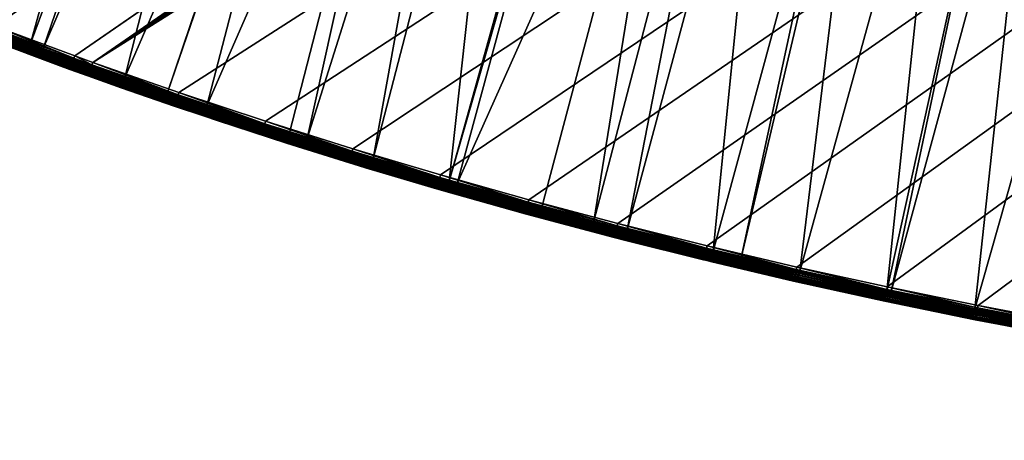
# Model space of a CAD drawing. Header units: inches. Extents: x 79 to 1679, y -392 to 1269.
# Tile 9 of 256: x 548 to 685, y -390 to -331. Entities that reach past the tile are written whole.
import ezdxf

# ---------------------------------------------------------------- set-up
doc = ezdxf.new("R2010")
doc.units = ezdxf.units.IN
doc.header["$MEASUREMENT"] = 0
doc.layers.get('0').update_dxf_attribs({"true_color": 0x9a9ae5})

msp = doc.modelspace()

# ---------------------------------------------------------------- meshes
at = {"color": 146, "true_color": 0x086e86}
mesh = msp.add_polyface(dxfattribs=at)
corners = [(1676.77, 436.63, 1216.77), (555.21, -336.33, 1216.77), (1676.76, 435.53, 1216.77), (557.71, -337.23, 1216.77), (1676.65, 422.73, 1216.77), (1675.45, 380.86, 1216.77), (1675.99, 394.75, 1216.77), (1676.39, 408.71, 1216.77), (847.99, -288.64, 1186.77), (1559.91, 629.49, 1186.77), (1560.88, 623.93, 1186.77), (1575.73, 463.77, 1186.77), (1575.95, 449.85, 1186.77), (1576.03, 435.69, 1186.77), (1575.99, 429.38, 1186.77), (1575.75, 413.93, 1186.77), (1575.33, 398.64, 1186.77), (1553.43, 662.23, 1186.77), (1555.71, 651.41, 1186.77), (1557.87, 640.49, 1186.77), (1574.14, 505, 1186.77), (1574.82, 491.34, 1186.77), (1575.35, 477.6, 1186.77), (1574.73, 383.52, 1186.77), (1573.95, 368.59, 1186.77), (1545.83, 694.13, 1186.77), (1548.48, 683.59, 1186.77), (1551.02, 672.96, 1186.77), (1571.16, 545.45, 1186.77), (1572.31, 532.05, 1186.77), (1573.3, 518.57, 1186.77), (1537.09, 725.19, 1186.77), (1540.13, 714.93, 1186.77), (1543.04, 704.58, 1186.77), (1566.76, 585.1, 1186.77), (1568.38, 571.97, 1186.77), (1569.85, 558.75, 1186.77), (1527.21, 755.39, 1186.77), (1530.64, 745.42, 1186.77), (1533.93, 735.35, 1186.77), (1563.01, 611.08, 1186.77), (1564.96, 598.13, 1186.77), (1516.17, 784.73, 1186.77), (1519.98, 775.05, 1186.77), (1523.66, 765.27, 1186.77), (1512.22, 794.32, 1186.77)]
mesh.append_faces([[corners[k] for k in face] for face in [(0, 1, 2), (2, 3, 4), (5, 6, 3), (3, 6, 7), (3, 7, 4), (8, 9, 10), (11, 12, 8), (8, 12, 13), (13, 14, 8), (8, 14, 15), (8, 15, 16), (17, 18, 8), (8, 18, 19), (8, 19, 9), (20, 21, 8), (8, 21, 22), (8, 22, 11), (16, 23, 8), (8, 23, 24), (25, 26, 8), (8, 26, 27), (8, 27, 17), (28, 29, 8), (8, 29, 30), (8, 30, 20), (31, 32, 8), (8, 32, 33), (8, 33, 25), (34, 35, 8), (8, 35, 36), (8, 36, 28), (37, 38, 8), (8, 38, 39), (8, 39, 31), (10, 40, 8), (8, 40, 41), (8, 41, 34), (42, 43, 8), (8, 43, 44), (8, 44, 37), (8, 45, 42)]], dxfattribs={"color": 146})
mesh = msp.add_polyface(dxfattribs=at)
corners = [(532.95, -327.89, 1216.77), (544.03, -332.19, 1216.77), (1676.77, 436.63, 1216.77), (555.21, -336.33, 1216.77), (1676.76, 435.53, 1216.77), (557.71, -337.23, 1216.77), (500.38, -314.09, 1216.77), (511.13, -318.84, 1216.77), (521.99, -323.44, 1216.77), (1673.92, 353.29, 1216.77), (878.76, -389.85, 1216.77), (1672.93, 339.61, 1216.77), (1270.08, -308.09, 1216.77), (1281.26, -302.67, 1216.77), (1675.45, 380.86, 1216.77), (1674.76, 367.04, 1216.77), (847.99, -288.64, 1186.77), (1573.95, 368.59, 1186.77), (1572.98, 353.83, 1186.77), (1527.31, 122, 1186.77), (1523.52, 111.47, 1186.77), (1519.6, 101.09, 1186.77), (1515.55, 90.85, 1186.77), (1511.36, 80.76, 1186.77), (1507.04, 70.82, 1186.77), (1502.59, 61.02, 1186.77), (1571.84, 339.24, 1186.77), (1570.52, 324.83, 1186.77), (1569.02, 310.58, 1186.77), (1498.01, 51.36, 1186.77), (1493.3, 41.83, 1186.77), (1488.45, 32.45, 1186.77), (1567.34, 296.5, 1186.77), (1565.49, 282.59, 1186.77), (1563.45, 268.85, 1186.77), (1483.47, 23.19, 1186.77), (1478.35, 14.08, 1186.77), (1473.1, 5.09, 1186.77), (1561.25, 255.28, 1186.77), (1558.86, 241.87, 1186.77), (1556.31, 228.62, 1186.77), (1553.57, 215.53, 1186.77), (1550.66, 202.61, 1186.77), (1547.58, 189.84, 1186.77), (1544.31, 177.22, 1186.77), (1540.88, 164.76, 1186.77), (1537.26, 152.46, 1186.77), (1533.46, 140.31, 1186.77), (1529.49, 128.3, 1186.77), (1406.83, -84.82, 1186.77), (1406.66, -97.86, 1187.15), (1400.31, -91.9, 1186.77)]
mesh.append_faces([[corners[k] for k in face] for face in [(0, 1, 2), (2, 1, 3), (4, 3, 5), (6, 7, 2), (2, 7, 8), (2, 8, 0), (9, 10, 11), (11, 12, 13), (14, 5, 15), (16, 17, 18), (19, 20, 16), (16, 20, 21), (16, 21, 22), (22, 23, 16), (16, 23, 24), (16, 24, 25), (18, 26, 16), (16, 26, 27), (16, 27, 28), (25, 29, 16), (16, 29, 30), (16, 30, 31), (28, 32, 16), (16, 32, 33), (16, 33, 34), (31, 35, 16), (16, 35, 36), (16, 36, 37), (34, 38, 16), (16, 38, 39), (16, 39, 40), (40, 41, 16), (16, 41, 42), (16, 42, 43), (43, 44, 16), (16, 44, 45), (16, 45, 46), (46, 47, 16), (16, 47, 48), (16, 48, 19), (49, 50, 51)]], dxfattribs={"color": 146})
mesh = msp.add_polyface(dxfattribs=at)
corners = [(851.59, -389.52, 1216.77), (865.14, -389.77, 1216.77), (1674.76, 367.04, 1216.77), (878.76, -389.85, 1216.77), (811.28, -387.77, 1216.77), (824.66, -388.52, 1216.77), (838.09, -389.1, 1216.77), (771.53, -384.52, 1216.77), (784.72, -385.77, 1216.77), (797.97, -386.85, 1216.77), (732.35, -379.78, 1216.77), (745.34, -381.53, 1216.77), (758.4, -383.11, 1216.77), (693.76, -373.52, 1216.77), (706.55, -375.77, 1216.77), (719.42, -377.86, 1216.77), (655.79, -365.73, 1216.77), (668.38, -368.5, 1216.77), (681.03, -371.09, 1216.77), (618.45, -356.38, 1216.77), (630.83, -359.67, 1216.77), (643.27, -362.79, 1216.77), (1672.93, 339.61, 1216.77), (1048.69, -376.15, 1216.77), (1062.65, -373.72, 1216.77), (1076.51, -371.09, 1216.77), (581.78, -345.44, 1216.77), (593.93, -349.26, 1216.77), (606.15, -352.91, 1216.77), (1090.28, -368.25, 1216.77), (1103.95, -365.22, 1216.77), (1117.53, -361.98, 1216.77), (557.71, -337.23, 1216.77), (569.71, -341.43, 1216.77), (1131.01, -358.54, 1216.77), (1144.4, -354.9, 1216.77), (1437.7, -47.55, 1186.77), (972.75, -284.61, 1186.77), (1443.53, -39.71, 1186.77), (1473.1, 5.09, 1186.77), (1467.72, -3.78, 1186.77), (847.99, -288.64, 1186.77), (1462.2, -12.51, 1186.77), (1456.54, -21.12, 1186.77), (1450.74, -29.6, 1186.77), (1444.8, -37.97, 1186.77), (1431.75, -55.26, 1186.77), (1425.69, -62.84, 1186.77)]
mesh.append_faces([[corners[k] for k in face] for face in [(0, 1, 2), (2, 1, 3), (4, 5, 2), (2, 5, 6), (2, 6, 0), (7, 8, 2), (2, 8, 9), (2, 9, 4), (10, 11, 2), (2, 11, 12), (2, 12, 7), (13, 14, 2), (2, 14, 15), (2, 15, 10), (16, 17, 2), (2, 17, 18), (2, 18, 13), (19, 20, 2), (2, 20, 21), (2, 21, 16), (22, 23, 24), (22, 24, 25), (26, 27, 2), (2, 27, 28), (2, 28, 19), (25, 29, 22), (22, 29, 30), (22, 30, 31), (2, 32, 33), (2, 33, 26), (31, 34, 22), (22, 34, 35), (36, 37, 38), (39, 40, 41), (41, 40, 42), (41, 42, 43), (43, 44, 41), (41, 44, 45), (41, 45, 38), (36, 46, 37), (37, 46, 47)]], dxfattribs={"color": 146})
mesh = msp.add_polyface(dxfattribs=at)
corners = [(539.03, -332.41, 1212.31), (553.25, -337.74, 1214.77), (543.32, -334.06, 1214.77), (531.96, -329.62, 1212.31), (569.29, -261.71, 1190.18), (549.02, -334.6, 1210.37), (539.57, -331.03, 1210.37), (558.23, -257.38, 1190.18), (530.18, -327.33, 1210.37), (528.41, -326.63, 1210.37), (556.16, -256.55, 1190.18), (550.71, -335.57, 1210.48), (539.45, -331.32, 1210.48), (550.31, -336.64, 1211.98), (539.04, -332.39, 1211.98), (550.82, -335.28, 1210.37), (550.31, -336.67, 1212.31), (539.35, -331.59, 1210.64), (550.61, -335.83, 1210.64), (539.26, -331.82, 1210.85), (550.52, -336.07, 1210.85), (539.18, -332.03, 1211.09), (550.45, -336.28, 1211.09), (539.12, -332.19, 1211.36), (550.39, -336.45, 1211.36), (539.07, -332.32, 1211.66), (550.34, -336.57, 1211.66), (532.23, -329.72, 1215.12), (543.33, -334.03, 1215.12), (532.26, -329.64, 1215.46), (543.36, -333.94, 1215.46), (532.32, -329.5, 1215.77), (543.41, -333.8, 1215.77), (532.39, -329.31, 1216.06), (543.48, -333.62, 1216.06), (554.62, -337.96, 1215.77), (532.48, -329.08, 1216.3), (543.57, -333.39, 1216.3), (554.69, -337.77, 1216.06), (532.59, -328.82, 1216.5), (543.67, -333.12, 1216.5), (554.77, -337.54, 1216.3), (532.7, -328.52, 1216.65), (543.79, -332.83, 1216.65), (554.87, -337.27, 1216.5), (532.83, -328.21, 1216.74), (543.91, -332.51, 1216.74), (554.98, -336.97, 1216.65), (532.95, -327.89, 1216.77), (544.03, -332.19, 1216.77), (555.09, -336.66, 1216.74), (555.21, -336.33, 1216.77)]
mesh.append_faces([[corners[k] for k in face] for face in [(0, 1, 2), (0, 2, 3), (4, 5, 6), (7, 6, 8), (9, 10, 8), (5, 11, 12), (12, 6, 5), (13, 0, 14), (14, 0, 3), (5, 15, 11), (13, 16, 0), (17, 12, 11), (17, 11, 18), (19, 17, 18), (19, 18, 20), (21, 19, 20), (21, 20, 22), (23, 21, 22), (23, 22, 24), (25, 23, 24), (25, 24, 26), (14, 25, 26), (14, 26, 13), (27, 2, 28), (28, 2, 1), (29, 28, 30), (31, 30, 32), (33, 32, 34), (34, 32, 35), (36, 34, 37), (37, 34, 38), (39, 37, 40), (40, 37, 41), (42, 40, 43), (43, 40, 44), (45, 42, 43), (45, 43, 46), (46, 43, 47), (48, 45, 46), (48, 46, 49), (49, 46, 50), (49, 50, 51)]], dxfattribs={"color": 146})
mesh = msp.add_polyface(dxfattribs=at)
corners = [(557.04, -339.12, 1214.77), (553.25, -337.73, 1212.31), (561.67, -340.76, 1212.31), (603.94, -273.93, 1190.18), (610.23, -275.92, 1190.18), (587.57, -347.81, 1210.37), (607.33, -353.78, 1210.37), (628.21, -281.36, 1190.18), (608.46, -354.11, 1210.37), (639.6, -284.56, 1190.18), (646.61, -286.41, 1190.18), (632.14, -360.54, 1210.37), (627.49, -359.32, 1210.37), (620.26, -357.41, 1210.37), (596.75, -350.66, 1210.37), (615.72, -277.65, 1190.18), (627.6, -281.19, 1190.18), (585.13, -347.05, 1210.37), (573.6, -343.29, 1210.37), (592.57, -270.13, 1190.18), (568.14, -341.41, 1210.37), (592.28, -270.04, 1190.18), (562.16, -339.36, 1210.37), (580.73, -265.96, 1190.18), (550.82, -335.28, 1210.37), (575.26, -263.93, 1190.18), (549.02, -334.6, 1210.37), (569.29, -261.71, 1190.18), (641.84, -276.34, 1188.29), (629.97, -273.01, 1188.29), (618.22, -269.51, 1188.29), (606.57, -265.83, 1188.29), (644.11, -268, 1187.15), (632.38, -264.7, 1187.15), (550.71, -335.57, 1210.48), (562.06, -339.65, 1210.48), (550.61, -335.83, 1210.64), (561.97, -339.92, 1210.64), (550.52, -336.07, 1210.85), (561.88, -340.16, 1210.85), (550.45, -336.28, 1211.09), (561.81, -340.37, 1211.09), (550.39, -336.45, 1211.36), (561.75, -340.54, 1211.36), (557.6, -337.56, 1216.74), (557.48, -337.88, 1216.65), (569.49, -342.07, 1216.65), (555.21, -336.33, 1216.77), (557.71, -337.23, 1216.77), (569.6, -341.76, 1216.74)]
mesh.append_faces([[corners[k] for k in face] for face in [(0, 1, 2), (3, 4, 5), (6, 7, 8), (8, 7, 9), (10, 11, 12), (9, 12, 13), (9, 13, 8), (5, 4, 14), (14, 4, 15), (14, 15, 6), (6, 15, 16), (6, 16, 7), (5, 17, 3), (3, 17, 18), (3, 18, 19), (19, 18, 20), (19, 20, 21), (21, 20, 22), (21, 22, 23), (23, 22, 24), (23, 24, 25), (25, 24, 26), (25, 26, 27), (28, 7, 29), (7, 16, 29), (29, 16, 15), (29, 15, 30), (30, 15, 4), (30, 4, 31), (4, 3, 31), (31, 3, 19), (32, 29, 33), (33, 29, 30), (34, 22, 35), (36, 35, 37), (38, 37, 39), (40, 39, 41), (42, 41, 43), (44, 45, 46), (47, 44, 48), (48, 44, 49)]], dxfattribs={"color": 146})
mesh = msp.add_polyface(dxfattribs=at)
corners = [(723.92, -302.77, 1190.18), (711.77, -377.16, 1210.37), (711.56, -377.13, 1210.37), (713.9, -301.08, 1190.18), (697.98, -374.81, 1210.37), (692.88, -373.88, 1210.37), (704.05, -299.28, 1190.18), (690.17, -373.37, 1210.37), (701.24, -298.77, 1190.18), (680.56, -371.53, 1210.37), (688.7, -296.28, 1190.18), (668.92, -369.14, 1210.37), (684.54, -295.39, 1190.18), (668.33, -369.02, 1210.37), (676.26, -293.61, 1190.18), (656.18, -366.35, 1210.37), (665.37, -291.1, 1190.18), (648.01, -364.44, 1210.37), (663.93, -290.77, 1190.18), (644.12, -363.52, 1210.37), (651.71, -287.75, 1190.18), (632.14, -360.54, 1210.37), (646.61, -286.41, 1190.18), (627.49, -359.32, 1210.37), (639.6, -284.56, 1190.18), (715.37, -292.7, 1188.29), (702.84, -290.4, 1188.29), (632.07, -360.84, 1210.48), (644.04, -363.82, 1210.48), (631.99, -361.12, 1210.64), (643.98, -364.1, 1210.64), (631.93, -361.37, 1210.85), (643.92, -364.35, 1210.85), (631.88, -361.58, 1211.09), (643.87, -364.56, 1211.09), (631.83, -361.75, 1211.36), (630.36, -361.49, 1215.46), (642.81, -364.7, 1215.12), (642.83, -364.61, 1215.46), (630.39, -361.35, 1215.77), (642.86, -364.47, 1215.77), (630.44, -361.15, 1216.06), (642.91, -364.28, 1216.06), (630.5, -360.92, 1216.3), (642.97, -364.04, 1216.3), (630.58, -360.64, 1216.5), (643.04, -363.76, 1216.5), (630.66, -360.33, 1216.65), (643.11, -363.45, 1216.65), (630.74, -360.01, 1216.74), (643.19, -363.12, 1216.74), (630.83, -359.67, 1216.77), (643.27, -362.79, 1216.77)]
mesh.append_faces([[corners[k] for k in face] for face in [(0, 1, 2), (0, 2, 3), (2, 4, 3), (3, 4, 5), (3, 5, 6), (6, 5, 7), (6, 7, 8), (8, 7, 9), (8, 9, 10), (10, 9, 11), (10, 11, 12), (12, 11, 13), (12, 13, 14), (14, 13, 15), (14, 15, 16), (16, 15, 17), (16, 17, 18), (18, 17, 19), (18, 19, 20), (20, 19, 21), (20, 21, 22), (22, 23, 24), (25, 3, 6), (6, 8, 26), (27, 21, 19), (27, 19, 28), (29, 27, 28), (29, 28, 30), (31, 29, 30), (31, 30, 32), (33, 31, 32), (33, 32, 34), (35, 33, 34), (36, 37, 38), (39, 38, 40), (41, 40, 42), (43, 42, 44), (45, 44, 46), (47, 46, 48), (49, 48, 50), (51, 50, 52)]], dxfattribs={"color": 146})
mesh = msp.add_polyface(dxfattribs=at)
corners = [(550.31, -336.67, 1212.31), (553.25, -337.73, 1212.31), (553.25, -337.74, 1214.77), (554.53, -338.21, 1214.77), (557.04, -339.12, 1214.77), (539.03, -332.41, 1212.31), (550.71, -335.57, 1210.48), (550.82, -335.28, 1210.37), (562.16, -339.36, 1210.37), (561.68, -340.74, 1211.98), (550.31, -336.64, 1211.98), (550.61, -335.83, 1210.64), (562.06, -339.65, 1210.48), (550.52, -336.07, 1210.85), (561.97, -339.92, 1210.64), (550.45, -336.28, 1211.09), (561.88, -340.16, 1210.85), (550.39, -336.45, 1211.36), (561.81, -340.37, 1211.09), (550.34, -336.57, 1211.66), (561.75, -340.54, 1211.36), (561.71, -340.66, 1211.66), (543.33, -334.03, 1215.12), (554.54, -338.18, 1215.12), (557.05, -339.09, 1215.12), (543.36, -333.94, 1215.46), (554.57, -338.1, 1215.46), (557.08, -339, 1215.46), (543.41, -333.8, 1215.77), (554.62, -337.96, 1215.77), (557.13, -338.86, 1215.77), (543.48, -333.62, 1216.06), (554.69, -337.77, 1216.06), (557.2, -338.68, 1216.06), (543.57, -333.39, 1216.3), (554.77, -337.54, 1216.3), (557.28, -338.44, 1216.3), (543.67, -333.12, 1216.5), (554.87, -337.27, 1216.5), (557.38, -338.17, 1216.5), (543.79, -332.83, 1216.65), (554.98, -336.97, 1216.65), (557.48, -337.88, 1216.65), (543.91, -332.51, 1216.74), (555.09, -336.66, 1216.74), (557.6, -337.56, 1216.74), (555.21, -336.33, 1216.77)]
mesh.append_faces([[corners[k] for k in face] for face in [(0, 1, 2), (2, 1, 3), (3, 1, 4), (0, 2, 5), (6, 7, 8), (9, 1, 10), (10, 1, 0), (11, 6, 12), (13, 11, 14), (15, 13, 16), (17, 15, 18), (19, 17, 20), (10, 19, 21), (22, 2, 23), (2, 3, 23), (23, 3, 4), (23, 4, 24), (25, 22, 23), (25, 23, 26), (26, 23, 24), (26, 24, 27), (28, 25, 26), (28, 26, 29), (29, 26, 27), (29, 27, 30), (31, 29, 32), (32, 29, 30), (32, 30, 33), (34, 32, 35), (35, 32, 33), (35, 33, 36), (37, 35, 38), (38, 35, 36), (38, 36, 39), (40, 38, 41), (41, 38, 39), (41, 39, 42), (43, 41, 44), (44, 41, 42), (44, 42, 45), (46, 44, 45)]], dxfattribs={"color": 146})
mesh = msp.add_polyface(dxfattribs=at)
corners = [(557.04, -339.12, 1214.77), (561.67, -340.76, 1212.31), (569.06, -343.32, 1214.77), (573.13, -344.69, 1212.31), (575.04, -345.3, 1214.77), (562.06, -339.65, 1210.48), (562.16, -339.36, 1210.37), (568.14, -341.41, 1210.37), (573.5, -343.58, 1210.48), (573.14, -344.67, 1211.98), (561.68, -340.74, 1211.98), (553.25, -337.73, 1212.31), (573.6, -343.29, 1210.37), (561.97, -339.92, 1210.64), (573.41, -343.85, 1210.64), (561.88, -340.16, 1210.85), (573.33, -344.09, 1210.85), (561.81, -340.37, 1211.09), (573.26, -344.3, 1211.09), (561.75, -340.54, 1211.36), (573.21, -344.47, 1211.36), (550.34, -336.57, 1211.66), (561.71, -340.66, 1211.66), (573.16, -344.59, 1211.66), (550.31, -336.64, 1211.98), (557.05, -339.09, 1215.12), (569.07, -343.29, 1215.12), (557.08, -339, 1215.46), (569.1, -343.2, 1215.46), (581.18, -347.31, 1215.12), (557.13, -338.86, 1215.77), (569.15, -343.07, 1215.77), (557.2, -338.68, 1216.06), (569.21, -342.88, 1216.06), (557.28, -338.44, 1216.3), (569.29, -342.64, 1216.3), (557.38, -338.17, 1216.5), (569.39, -342.37, 1216.5), (557.48, -337.88, 1216.65), (569.49, -342.07, 1216.65), (557.6, -337.56, 1216.74), (569.6, -341.76, 1216.74), (557.71, -337.23, 1216.77), (569.71, -341.43, 1216.77)]
mesh.append_faces([[corners[k] for k in face] for face in [(0, 1, 2), (2, 1, 3), (2, 3, 4), (5, 6, 7), (5, 7, 8), (9, 1, 10), (10, 1, 11), (9, 3, 1), (7, 12, 8), (13, 5, 8), (13, 8, 14), (15, 13, 14), (15, 14, 16), (17, 15, 16), (17, 16, 18), (19, 17, 18), (19, 18, 20), (21, 19, 22), (22, 19, 20), (22, 20, 23), (24, 22, 10), (10, 22, 23), (10, 23, 9), (25, 0, 2), (25, 2, 26), (26, 2, 4), (27, 25, 26), (27, 26, 28), (28, 26, 29), (30, 27, 28), (30, 28, 31), (32, 30, 31), (32, 31, 33), (34, 32, 33), (34, 33, 35), (36, 34, 35), (36, 35, 37), (38, 36, 37), (38, 37, 39), (40, 39, 41), (42, 41, 43)]], dxfattribs={"color": 146})
mesh = msp.add_polyface(dxfattribs=at)
corners = [(575.04, -345.3, 1214.77), (573.13, -344.69, 1212.31), (575.03, -345.31, 1212.31), (581.17, -347.34, 1214.77), (584.68, -348.47, 1212.31), (584.69, -348.44, 1211.98), (573.14, -344.67, 1211.98), (573.5, -343.58, 1210.48), (573.6, -343.29, 1210.37), (585.13, -347.05, 1210.37), (585.04, -347.35, 1210.48), (587.57, -347.81, 1210.37), (573.41, -343.85, 1210.64), (584.95, -347.62, 1210.64), (573.33, -344.09, 1210.85), (584.87, -347.86, 1210.85), (573.26, -344.3, 1211.09), (584.81, -348.07, 1211.09), (573.21, -344.47, 1211.36), (584.75, -348.24, 1211.36), (573.16, -344.59, 1211.66), (584.71, -348.37, 1211.66), (569.07, -343.29, 1215.12), (581.18, -347.31, 1215.12), (569.1, -343.2, 1215.46), (581.2, -347.22, 1215.46), (569.15, -343.07, 1215.77), (581.25, -347.08, 1215.77), (569.21, -342.88, 1216.06), (581.31, -346.89, 1216.06), (569.29, -342.64, 1216.3), (581.39, -346.66, 1216.3), (569.39, -342.37, 1216.5), (581.47, -346.39, 1216.5), (569.49, -342.07, 1216.65), (581.57, -346.09, 1216.65), (593.64, -350.22, 1216.5), (569.6, -341.76, 1216.74), (581.67, -345.77, 1216.74), (593.73, -349.92, 1216.65), (569.71, -341.43, 1216.77), (581.78, -345.44, 1216.77), (593.83, -349.6, 1216.74)]
mesh.append_faces([[corners[k] for k in face] for face in [(0, 1, 2), (0, 2, 3), (3, 2, 4), (5, 4, 2), (5, 2, 6), (6, 2, 1), (7, 8, 9), (7, 9, 10), (10, 9, 11), (12, 7, 10), (12, 10, 13), (14, 12, 13), (14, 13, 15), (16, 14, 15), (16, 15, 17), (18, 16, 17), (18, 17, 19), (20, 18, 19), (20, 19, 21), (6, 20, 21), (6, 21, 5), (22, 0, 23), (0, 3, 23), (24, 23, 25), (26, 24, 25), (26, 25, 27), (28, 26, 27), (28, 27, 29), (30, 28, 29), (30, 29, 31), (32, 30, 31), (32, 31, 33), (34, 32, 33), (34, 33, 35), (35, 33, 36), (37, 34, 35), (37, 35, 38), (38, 35, 39), (40, 37, 38), (40, 38, 41), (41, 38, 42)]], dxfattribs={"color": 146})
mesh = msp.add_polyface(dxfattribs=at)
corners = [(581.17, -347.34, 1214.77), (584.68, -348.47, 1212.31), (593.34, -351.18, 1214.77), (596.32, -352.08, 1212.31), (597.3, -352.36, 1214.77), (597.3, -352.37, 1212.31), (596.33, -352.06, 1211.98), (584.69, -348.44, 1211.98), (585.04, -347.35, 1210.48), (587.57, -347.81, 1210.37), (596.66, -350.96, 1210.48), (596.75, -350.66, 1210.37), (584.95, -347.62, 1210.64), (596.58, -351.23, 1210.64), (584.87, -347.86, 1210.85), (596.5, -351.48, 1210.85), (584.81, -348.07, 1211.09), (596.44, -351.69, 1211.09), (584.75, -348.24, 1211.36), (596.39, -351.86, 1211.36), (584.71, -348.37, 1211.66), (596.35, -351.98, 1211.66), (581.18, -347.31, 1215.12), (593.35, -351.15, 1215.12), (581.2, -347.22, 1215.46), (593.38, -351.06, 1215.46), (605.61, -354.8, 1215.12), (581.25, -347.08, 1215.77), (593.42, -350.92, 1215.77), (605.63, -354.72, 1215.46), (581.31, -346.89, 1216.06), (593.48, -350.73, 1216.06), (605.67, -354.57, 1215.77), (581.39, -346.66, 1216.3), (593.55, -350.49, 1216.3), (605.73, -354.38, 1216.06), (581.47, -346.39, 1216.5), (593.64, -350.22, 1216.5), (581.57, -346.09, 1216.65), (593.73, -349.92, 1216.65), (581.67, -345.77, 1216.74), (593.83, -349.6, 1216.74), (581.78, -345.44, 1216.77), (593.93, -349.26, 1216.77)]
mesh.append_faces([[corners[k] for k in face] for face in [(0, 1, 2), (2, 1, 3), (2, 3, 4), (4, 3, 5), (6, 1, 7), (8, 9, 10), (10, 9, 11), (6, 5, 3), (6, 3, 1), (12, 8, 10), (12, 10, 13), (14, 12, 13), (14, 13, 15), (16, 14, 15), (16, 15, 17), (18, 16, 17), (18, 17, 19), (20, 18, 19), (20, 19, 21), (7, 20, 21), (7, 21, 6), (22, 0, 2), (22, 2, 23), (23, 2, 4), (24, 22, 23), (24, 23, 25), (25, 23, 26), (27, 24, 25), (27, 25, 28), (28, 25, 29), (30, 27, 28), (30, 28, 31), (31, 28, 32), (33, 30, 31), (33, 31, 34), (34, 31, 35), (36, 33, 34), (36, 34, 37), (38, 37, 39), (40, 39, 41), (42, 41, 43)]], dxfattribs={"color": 146})
mesh = msp.add_polyface(dxfattribs=at)
corners = [(597.3, -352.36, 1214.77), (597.3, -352.37, 1212.31), (605.6, -354.83, 1214.77), (608.05, -355.54, 1212.31), (607.33, -353.78, 1210.37), (608.37, -354.41, 1210.48), (596.66, -350.96, 1210.48), (596.75, -350.66, 1210.37), (608.06, -355.51, 1211.98), (596.33, -352.06, 1211.98), (608.46, -354.11, 1210.37), (596.58, -351.23, 1210.64), (608.29, -354.68, 1210.64), (596.5, -351.48, 1210.85), (608.22, -354.93, 1210.85), (596.44, -351.69, 1211.09), (608.16, -355.14, 1211.09), (596.39, -351.86, 1211.36), (608.11, -355.31, 1211.36), (596.35, -351.98, 1211.66), (608.08, -355.44, 1211.66), (593.35, -351.15, 1215.12), (605.61, -354.8, 1215.12), (617.93, -358.31, 1214.77), (593.38, -351.06, 1215.46), (605.63, -354.72, 1215.46), (617.93, -358.28, 1215.12), (593.42, -350.92, 1215.77), (605.67, -354.57, 1215.77), (617.96, -358.19, 1215.46), (593.48, -350.73, 1216.06), (605.73, -354.38, 1216.06), (618, -358.05, 1215.77), (593.55, -350.49, 1216.3), (605.8, -354.14, 1216.3), (618.05, -357.86, 1216.06), (593.64, -350.22, 1216.5), (605.88, -353.87, 1216.5), (618.11, -357.62, 1216.3), (593.73, -349.92, 1216.65), (605.96, -353.57, 1216.65), (618.19, -357.34, 1216.5), (593.83, -349.6, 1216.74), (606.06, -353.24, 1216.74), (618.27, -357.04, 1216.65), (593.93, -349.26, 1216.77), (606.15, -352.91, 1216.77)]
mesh.append_faces([[corners[k] for k in face] for face in [(0, 1, 2), (2, 1, 3), (4, 5, 6), (6, 7, 4), (8, 3, 1), (8, 1, 9), (4, 10, 5), (11, 6, 5), (11, 5, 12), (13, 11, 12), (13, 12, 14), (15, 13, 14), (15, 14, 16), (17, 15, 16), (17, 16, 18), (19, 17, 18), (19, 18, 20), (9, 19, 20), (9, 20, 8), (21, 0, 22), (0, 2, 22), (22, 2, 23), (24, 22, 25), (25, 22, 26), (27, 25, 28), (28, 25, 29), (30, 28, 31), (31, 28, 32), (33, 31, 34), (34, 31, 35), (36, 33, 34), (36, 34, 37), (37, 34, 38), (39, 36, 37), (39, 37, 40), (40, 37, 41), (42, 39, 40), (42, 40, 43), (43, 40, 44), (45, 42, 43), (45, 43, 46)]], dxfattribs={"color": 146})
mesh = msp.add_polyface(dxfattribs=at)
corners = [(605.6, -354.83, 1214.77), (608.05, -355.54, 1212.31), (617.93, -358.31, 1214.77), (619.87, -358.84, 1212.31), (620.05, -358.87, 1214.77), (620.05, -358.89, 1212.31), (619.87, -358.81, 1211.98), (608.06, -355.51, 1211.98), (608.37, -354.41, 1210.48), (608.46, -354.11, 1210.37), (620.26, -357.41, 1210.37), (620.18, -357.7, 1210.48), (627.49, -359.32, 1210.37), (608.29, -354.68, 1210.64), (620.1, -357.98, 1210.64), (608.22, -354.93, 1210.85), (620.03, -358.23, 1210.85), (608.16, -355.14, 1211.09), (619.98, -358.44, 1211.09), (608.11, -355.31, 1211.36), (619.93, -358.61, 1211.36), (608.08, -355.44, 1211.66), (619.9, -358.74, 1211.66), (605.61, -354.8, 1215.12), (617.93, -358.28, 1215.12), (605.63, -354.72, 1215.46), (617.96, -358.19, 1215.46), (630.33, -361.58, 1215.12), (605.67, -354.57, 1215.77), (618, -358.05, 1215.77), (630.36, -361.49, 1215.46), (605.73, -354.38, 1216.06), (618.05, -357.86, 1216.06), (630.39, -361.35, 1215.77), (605.8, -354.14, 1216.3), (618.11, -357.62, 1216.3), (630.44, -361.15, 1216.06), (605.88, -353.87, 1216.5), (618.19, -357.34, 1216.5), (630.5, -360.92, 1216.3), (605.96, -353.57, 1216.65), (618.27, -357.04, 1216.65), (630.58, -360.64, 1216.5), (606.06, -353.24, 1216.74), (618.36, -356.71, 1216.74), (630.66, -360.33, 1216.65), (606.15, -352.91, 1216.77), (618.45, -356.38, 1216.77), (630.74, -360.01, 1216.74)]
mesh.append_faces([[corners[k] for k in face] for face in [(0, 1, 2), (2, 1, 3), (2, 3, 4), (4, 3, 5), (6, 1, 7), (8, 9, 10), (8, 10, 11), (11, 10, 12), (6, 5, 3), (6, 3, 1), (13, 8, 11), (13, 11, 14), (15, 13, 14), (15, 14, 16), (17, 15, 16), (17, 16, 18), (19, 17, 18), (19, 18, 20), (21, 19, 20), (21, 20, 22), (7, 21, 22), (7, 22, 6), (23, 2, 24), (24, 2, 4), (25, 24, 26), (26, 24, 27), (28, 26, 29), (29, 26, 30), (31, 29, 32), (32, 29, 33), (34, 32, 35), (35, 32, 36), (37, 35, 38), (38, 35, 39), (40, 38, 41), (41, 38, 42), (43, 41, 44), (44, 41, 45), (46, 43, 44), (46, 44, 47), (47, 44, 48)]], dxfattribs={"color": 146})
mesh = msp.add_polyface(dxfattribs=at)
corners = [(620.05, -358.87, 1214.77), (620.05, -358.89, 1212.31), (630.33, -361.61, 1214.77), (631.77, -361.98, 1212.31), (642.8, -364.73, 1214.77), (620.18, -357.7, 1210.48), (627.49, -359.32, 1210.37), (632.07, -360.84, 1210.48), (631.78, -361.95, 1211.98), (619.87, -358.81, 1211.98), (632.14, -360.54, 1210.37), (643.28, -364.84, 1212.31), (620.1, -357.98, 1210.64), (631.99, -361.12, 1210.64), (620.03, -358.23, 1210.85), (631.93, -361.37, 1210.85), (619.98, -358.44, 1211.09), (631.88, -361.58, 1211.09), (619.93, -358.61, 1211.36), (631.83, -361.75, 1211.36), (619.9, -358.74, 1211.66), (631.8, -361.88, 1211.66), (643.82, -364.74, 1211.36), (643.79, -364.86, 1211.66), (617.93, -358.28, 1215.12), (630.33, -361.58, 1215.12), (617.96, -358.19, 1215.46), (630.36, -361.49, 1215.46), (642.81, -364.7, 1215.12), (618, -358.05, 1215.77), (630.39, -361.35, 1215.77), (642.83, -364.61, 1215.46), (618.05, -357.86, 1216.06), (630.44, -361.15, 1216.06), (642.86, -364.47, 1215.77), (618.11, -357.62, 1216.3), (630.5, -360.92, 1216.3), (642.91, -364.28, 1216.06), (618.19, -357.34, 1216.5), (630.58, -360.64, 1216.5), (642.97, -364.04, 1216.3), (618.27, -357.04, 1216.65), (630.66, -360.33, 1216.65), (643.04, -363.76, 1216.5), (618.36, -356.71, 1216.74), (630.74, -360.01, 1216.74), (643.11, -363.45, 1216.65), (618.45, -356.38, 1216.77), (630.83, -359.67, 1216.77), (643.19, -363.12, 1216.74)]
mesh.append_faces([[corners[k] for k in face] for face in [(0, 1, 2), (2, 1, 3), (2, 3, 4), (5, 6, 7), (8, 1, 9), (6, 10, 7), (8, 11, 3), (8, 3, 1), (12, 5, 7), (12, 7, 13), (14, 12, 13), (14, 13, 15), (16, 14, 15), (16, 15, 17), (18, 16, 17), (18, 17, 19), (20, 18, 19), (20, 19, 21), (21, 19, 22), (9, 20, 21), (9, 21, 8), (8, 21, 23), (24, 0, 25), (0, 2, 25), (25, 2, 4), (26, 25, 27), (27, 25, 28), (29, 27, 30), (30, 27, 31), (32, 30, 33), (33, 30, 34), (35, 33, 36), (36, 33, 37), (38, 36, 39), (39, 36, 40), (41, 39, 42), (42, 39, 43), (44, 42, 45), (45, 42, 46), (47, 45, 48), (48, 45, 49)]], dxfattribs={"color": 146})
mesh = msp.add_polyface(dxfattribs=at)
corners = [(642.8, -364.73, 1214.77), (631.77, -361.98, 1212.31), (643.28, -364.84, 1212.31), (643.28, -364.84, 1214.77), (643.77, -364.96, 1212.31), (655.34, -367.68, 1214.77), (655.85, -367.79, 1212.31), (644.04, -363.82, 1210.48), (644.12, -363.52, 1210.37), (648.01, -364.44, 1210.37), (656.11, -366.65, 1210.48), (655.86, -367.77, 1211.98), (643.78, -364.94, 1211.98), (631.78, -361.95, 1211.98), (643.98, -364.1, 1210.64), (643.92, -364.35, 1210.85), (656.05, -366.93, 1210.64), (643.87, -364.56, 1211.09), (655.99, -367.18, 1210.85), (631.83, -361.75, 1211.36), (643.82, -364.74, 1211.36), (655.94, -367.39, 1211.09), (631.8, -361.88, 1211.66), (643.79, -364.86, 1211.66), (655.9, -367.56, 1211.36), (655.87, -367.69, 1211.66), (630.33, -361.58, 1215.12), (642.81, -364.7, 1215.12), (655.35, -367.65, 1215.12), (642.83, -364.61, 1215.46), (655.37, -367.56, 1215.46), (642.86, -364.47, 1215.77), (655.4, -367.42, 1215.77), (642.91, -364.28, 1216.06), (655.45, -367.22, 1216.06), (642.97, -364.04, 1216.3), (655.5, -366.98, 1216.3), (643.04, -363.76, 1216.5), (655.57, -366.7, 1216.5), (643.11, -363.45, 1216.65), (655.64, -366.4, 1216.65), (643.19, -363.12, 1216.74), (655.71, -366.07, 1216.74), (643.27, -362.79, 1216.77), (655.79, -365.73, 1216.77)]
mesh.append_faces([[corners[k] for k in face] for face in [(0, 1, 2), (0, 2, 3), (3, 2, 4), (3, 4, 5), (5, 4, 6), (7, 8, 9), (7, 9, 10), (11, 4, 12), (12, 4, 2), (12, 2, 13), (11, 6, 4), (14, 7, 10), (15, 14, 16), (17, 15, 18), (19, 17, 20), (20, 17, 21), (22, 20, 23), (23, 20, 24), (13, 23, 12), (12, 23, 25), (12, 25, 11), (26, 0, 27), (27, 0, 3), (27, 3, 28), (28, 3, 5), (29, 27, 28), (29, 28, 30), (31, 29, 30), (31, 30, 32), (33, 31, 32), (33, 32, 34), (35, 33, 34), (35, 34, 36), (37, 35, 36), (37, 36, 38), (39, 37, 38), (39, 38, 40), (41, 39, 40), (41, 40, 42), (43, 41, 42), (43, 42, 44)]], dxfattribs={"color": 146})
mesh = msp.add_polyface(dxfattribs=at)
corners = [(655.34, -367.68, 1214.77), (655.85, -367.79, 1212.31), (666.97, -370.24, 1214.77), (666.97, -370.24, 1212.31), (655.86, -367.77, 1211.98), (648.01, -364.44, 1210.37), (656.18, -366.35, 1210.37), (656.11, -366.65, 1210.48), (668.33, -369.02, 1210.37), (668.26, -369.32, 1210.48), (668.92, -369.14, 1210.37), (643.98, -364.1, 1210.64), (656.05, -366.93, 1210.64), (668.2, -369.6, 1210.64), (643.92, -364.35, 1210.85), (655.99, -367.18, 1210.85), (668.15, -369.85, 1210.85), (643.87, -364.56, 1211.09), (655.94, -367.39, 1211.09), (668.11, -370.06, 1211.09), (643.82, -364.74, 1211.36), (655.9, -367.56, 1211.36), (668.07, -370.23, 1211.36), (643.79, -364.86, 1211.66), (655.87, -367.69, 1211.66), (668.04, -370.36, 1211.66), (655.35, -367.65, 1215.12), (667.97, -370.42, 1215.12), (655.37, -367.56, 1215.46), (667.98, -370.34, 1215.46), (655.4, -367.42, 1215.77), (668.02, -370.19, 1215.77), (655.45, -367.22, 1216.06), (668.06, -370, 1216.06), (655.5, -366.98, 1216.3), (668.11, -369.75, 1216.3), (655.57, -366.7, 1216.5), (668.17, -369.47, 1216.5), (655.64, -366.4, 1216.65), (668.23, -369.17, 1216.65), (655.71, -366.07, 1216.74), (668.3, -368.84, 1216.74), (655.79, -365.73, 1216.77), (668.38, -368.5, 1216.77)]
mesh.append_faces([[corners[k] for k in face] for face in [(0, 1, 2), (2, 1, 3), (4, 3, 1), (5, 6, 7), (7, 6, 8), (7, 8, 9), (9, 8, 10), (11, 7, 12), (12, 7, 9), (12, 9, 13), (14, 12, 15), (15, 12, 13), (15, 13, 16), (17, 15, 18), (18, 15, 16), (18, 16, 19), (20, 18, 21), (21, 18, 19), (21, 19, 22), (23, 21, 24), (24, 21, 22), (24, 22, 25), (4, 24, 25), (26, 0, 27), (27, 0, 2), (28, 26, 27), (28, 27, 29), (30, 28, 29), (30, 29, 31), (32, 30, 31), (32, 31, 33), (34, 32, 33), (34, 33, 35), (36, 34, 35), (36, 35, 37), (38, 36, 37), (38, 37, 39), (40, 38, 39), (40, 39, 41), (42, 40, 41), (42, 41, 43)]], dxfattribs={"color": 146})
mesh = msp.add_polyface(dxfattribs=at)
corners = [(666.97, -370.24, 1214.77), (666.97, -370.24, 1212.31), (667.96, -370.45, 1214.77), (668.02, -370.47, 1212.31), (680.64, -373.06, 1214.77), (680.27, -372.98, 1212.31), (680.28, -372.96, 1211.98), (668.02, -370.44, 1211.98), (655.86, -367.77, 1211.98), (668.26, -369.32, 1210.48), (668.92, -369.14, 1210.37), (680.5, -371.83, 1210.48), (680.56, -371.53, 1210.37), (668.2, -369.6, 1210.64), (680.45, -372.11, 1210.64), (668.15, -369.85, 1210.85), (680.4, -372.36, 1210.85), (668.11, -370.06, 1211.09), (680.35, -372.58, 1211.09), (668.07, -370.23, 1211.36), (680.32, -372.75, 1211.36), (668.04, -370.36, 1211.66), (680.29, -372.88, 1211.66), (667.97, -370.42, 1215.12), (680.65, -373.03, 1215.12), (667.98, -370.34, 1215.46), (680.67, -372.94, 1215.46), (668.02, -370.19, 1215.77), (680.7, -372.79, 1215.77), (668.06, -370, 1216.06), (680.74, -372.6, 1216.06), (668.11, -369.75, 1216.3), (680.78, -372.35, 1216.3), (668.17, -369.47, 1216.5), (680.84, -372.07, 1216.5), (668.23, -369.17, 1216.65), (680.9, -371.76, 1216.65), (668.3, -368.84, 1216.74), (680.97, -371.43, 1216.74), (668.38, -368.5, 1216.77)]
mesh.append_faces([[corners[k] for k in face] for face in [(0, 1, 2), (2, 1, 3), (2, 3, 4), (4, 3, 5), (6, 3, 7), (7, 3, 1), (7, 1, 8), (9, 10, 11), (11, 10, 12), (6, 5, 3), (13, 9, 11), (13, 11, 14), (15, 13, 14), (15, 14, 16), (17, 15, 16), (17, 16, 18), (19, 17, 18), (19, 18, 20), (21, 19, 20), (21, 20, 22), (8, 21, 7), (7, 21, 22), (7, 22, 6), (0, 2, 23), (23, 2, 4), (23, 4, 24), (25, 23, 24), (25, 24, 26), (27, 25, 26), (27, 26, 28), (29, 27, 28), (29, 28, 30), (31, 29, 30), (31, 30, 32), (33, 31, 32), (33, 32, 34), (35, 33, 34), (35, 34, 36), (37, 35, 36), (37, 36, 38), (39, 37, 38)]], dxfattribs={"color": 146})
mesh = msp.add_polyface(dxfattribs=at)
corners = [(680.64, -373.06, 1214.77), (680.27, -372.98, 1212.31), (691.13, -375.05, 1214.77), (691.12, -375.06, 1212.31), (693.4, -375.49, 1214.77), (692.61, -375.34, 1212.31), (690.17, -373.37, 1210.37), (692.83, -374.19, 1210.48), (680.5, -371.83, 1210.48), (680.56, -371.53, 1210.37), (692.62, -375.32, 1211.98), (680.28, -372.96, 1211.98), (692.88, -373.88, 1210.37), (680.45, -372.11, 1210.64), (692.78, -374.47, 1210.64), (680.4, -372.36, 1210.85), (692.73, -374.72, 1210.85), (680.35, -372.58, 1211.09), (692.69, -374.94, 1211.09), (680.32, -372.75, 1211.36), (692.66, -375.11, 1211.36), (680.29, -372.88, 1211.66), (692.63, -375.24, 1211.66), (680.65, -373.03, 1215.12), (693.4, -375.46, 1215.12), (680.67, -372.94, 1215.46), (693.42, -375.37, 1215.46), (680.7, -372.79, 1215.77), (693.45, -375.22, 1215.77), (680.74, -372.6, 1216.06), (693.48, -375.03, 1216.06), (680.78, -372.35, 1216.3), (693.53, -374.78, 1216.3), (680.84, -372.07, 1216.5), (693.58, -374.5, 1216.5), (680.9, -371.76, 1216.65), (693.64, -374.19, 1216.65), (680.97, -371.43, 1216.74), (693.7, -373.86, 1216.74), (668.38, -368.5, 1216.77), (681.03, -371.09, 1216.77), (693.76, -373.52, 1216.77)]
mesh.append_faces([[corners[k] for k in face] for face in [(0, 1, 2), (2, 1, 3), (2, 3, 4), (4, 3, 5), (6, 7, 8), (8, 9, 6), (10, 5, 3), (10, 3, 11), (11, 3, 1), (6, 12, 7), (13, 8, 7), (13, 7, 14), (15, 13, 14), (15, 14, 16), (17, 15, 16), (17, 16, 18), (19, 17, 18), (19, 18, 20), (21, 19, 20), (21, 20, 22), (11, 21, 22), (11, 22, 10), (23, 0, 2), (23, 2, 24), (25, 23, 24), (25, 24, 26), (27, 25, 26), (27, 26, 28), (29, 27, 28), (29, 28, 30), (31, 29, 30), (31, 30, 32), (33, 31, 32), (33, 32, 34), (35, 33, 34), (35, 34, 36), (37, 35, 36), (37, 36, 38), (39, 37, 40), (40, 37, 38), (40, 38, 41)]], dxfattribs={"color": 146})

doc.saveas('drawing.dxf')
